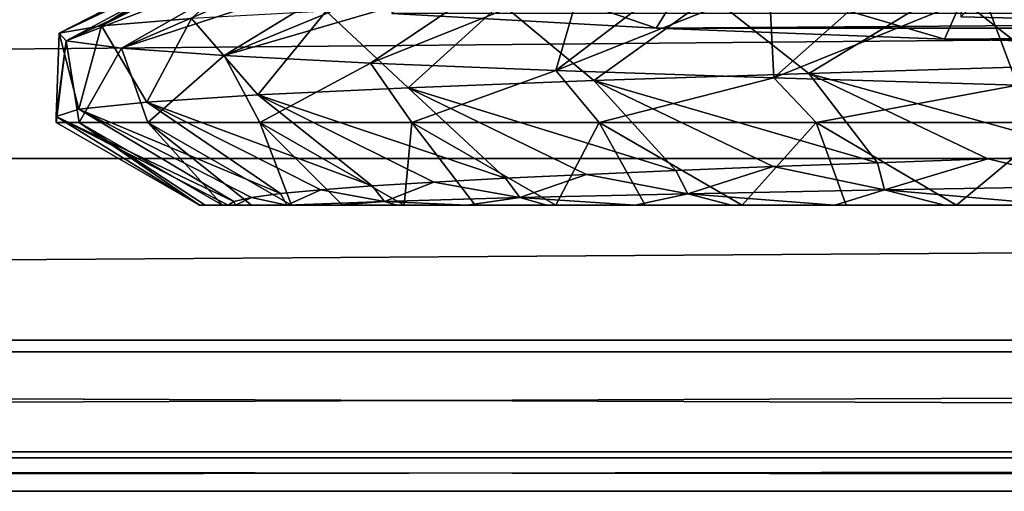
# Model space of a CAD drawing. Header units: millimetres. Extents: x -182 to 217, y -96 to 236.
# Tile 38 of 256: x -85.75 to -78.89, y -23 to -19.71. Entities that reach past the tile are written whole.
import ezdxf

# ---------------------------------------------------------------- set-up
doc = ezdxf.new("R2010")
doc.units = ezdxf.units.MM
doc.header["$LTSCALE"] = 52.148148
for name, color, linetype in [('2', 7, 'CONTINUOUS'), ('3', 7, 'CONTINUOUS'), ('465', 7, 'CONTINUOUS'), ('476', 7, 'CONTINUOUS'), ('490', 7, 'CONTINUOUS'), ('491', 7, 'CONTINUOUS'), ('492', 7, 'CONTINUOUS'), ('498', 7, 'CONTINUOUS'), ('506', 7, 'CONTINUOUS'), ('580', 7, 'CONTINUOUS'), ('626', 7, 'CONTINUOUS'), ('633', 7, 'CONTINUOUS')]:
    doc.layers.add(name, color=color, linetype=linetype)

msp = doc.modelspace()

# ---------------------------------------------------------------- linework, layer by layer
at = {"layer": '2', "color": 7, "linetype": 'CONTINUOUS', "true_color": 0xaaaaaa}
for points in [[(20, -20.6782, 10.0704), (20, -18.954, 13.0287), (-170, -20.6782, 10.0704), (20, -20.6782, 10.0704)], [(-170, -20.6782, 10.0704), (20, -18.954, 13.0287), (-170, -18.954, 13.0287), (-170, -20.6782, 10.0704)], [(20, -21.9441, 6.8888), (20, -20.6782, 10.0704), (-170, -21.9441, 6.8888), (20, -21.9441, 6.8888)], [(-170, -21.9441, 6.8888), (20, -20.6782, 10.0704), (-170, -20.6782, 10.0704), (-170, -21.9441, 6.8888)], [(20, -22.7236, 3.5547), (20, -21.9441, 6.8888), (-170, -22.7236, 3.5547), (20, -22.7236, 3.5547)], [(-170, -22.7236, 3.5547), (20, -21.9441, 6.8888), (-170, -21.9441, 6.8888), (-170, -22.7236, 3.5547)], [(20, -22.0273, -6.618), (20, -22.7657, -3.2745), (-170, -22.0273, -6.618), (20, -22.0273, -6.618)], [(-170, -22.0273, -6.618), (20, -22.7657, -3.2745), (-170, -22.7657, -3.2745), (-170, -22.0273, -6.618)], [(20, -22.9996, 0.1416), (20, -22.7236, 3.5547), (-170, -22.9996, 0.1416), (20, -22.9996, 0.1416)], [(-170, -22.9996, 0.1416), (20, -22.7236, 3.5547), (-170, -22.7236, 3.5547), (-170, -22.9996, 0.1416)], [(20, -22.7657, -3.2745), (20, -22.9996, 0.1416), (-170, -22.7657, -3.2745), (20, -22.7657, -3.2745)], [(-170, -22.7657, -3.2745), (20, -22.9996, 0.1416), (-170, -22.9996, 0.1416), (-170, -22.7657, -3.2745)]]:
    msp.add_3dface(points, dxfattribs=at)
at = {"layer": '3', "color": 7, "linetype": 'CONTINUOUS', "true_color": 0xaaaaaa}
for points in [[(20, -22.0273, -6.618), (-170, -22.0273, -6.618), (20, -13.821, -33.9316), (20, -22.0273, -6.618)], [(20, -13.821, -33.9316), (-170, -22.0273, -6.618), (-170, -13.821, -33.9316), (20, -13.821, -33.9316)]]:
    msp.add_3dface(points, dxfattribs=at)
at = {"layer": '465', "color": 7, "linetype": 'CONTINUOUS', "true_color": 0xaaaaaa}
for points in [[(-84.3, -21.003, 50), (-84.5, -21.003, 50), (-84.3377, -21.003, 48.2517), (-84.3, -21.003, 50)], [(-84.3377, -21.003, 48.2517), (-84.5, -21.003, 50), (-84.4593, -21.003, 49.122), (-84.3377, -21.003, 48.2517)], [(-84.1362, -21.003, 47.3962), (-84.3, -21.003, 50), (-84.3377, -21.003, 48.2517), (-84.1362, -21.003, 47.3962)], [(-84.2476, -21.003, 51.6866), (-84.3, -21.003, 50), (-84.1362, -21.003, 47.3962), (-84.2476, -21.003, 51.6866)], [(-83.8899, -21.003, 53.3495), (-84.2476, -21.003, 51.6866), (-84.1362, -21.003, 47.3962), (-83.8899, -21.003, 53.3495)], [(-83.8565, -21.003, 46.5631), (-83.8899, -21.003, 53.3495), (-84.1362, -21.003, 47.3962), (-83.8565, -21.003, 46.5631)], [(-83.5423, -21.003, 54.1568), (-83.8899, -21.003, 53.3495), (-83.8565, -21.003, 46.5631), (-83.5423, -21.003, 54.1568)], [(-83.501, -21.003, 45.7594), (-83.5423, -21.003, 54.1568), (-83.8565, -21.003, 46.5631), (-83.501, -21.003, 45.7594)], [(-83.1217, -21.003, 54.9283), (-83.5423, -21.003, 54.1568), (-83.501, -21.003, 45.7594), (-83.1217, -21.003, 54.9283)], [(-83.0727, -21.003, 44.9918), (-83.1217, -21.003, 54.9283), (-83.501, -21.003, 45.7594), (-83.0727, -21.003, 44.9918)], [(-82.6314, -21.003, 55.6578), (-83.1217, -21.003, 54.9283), (-83.0727, -21.003, 44.9918), (-82.6314, -21.003, 55.6578)], [(-82.5753, -21.003, 44.2673), (-82.6314, -21.003, 55.6578), (-83.0727, -21.003, 44.9918), (-82.5753, -21.003, 44.2673)], [(-82.0759, -21.003, 56.3389), (-82.6314, -21.003, 55.6578), (-82.5753, -21.003, 44.2673), (-82.0759, -21.003, 56.3389)], [(-82.0132, -21.003, 43.5918), (-82.0759, -21.003, 56.3389), (-82.5753, -21.003, 44.2673), (-82.0132, -21.003, 43.5918)], [(-81.46, -21.003, 56.9655), (-82.0759, -21.003, 56.3389), (-82.0132, -21.003, 43.5918), (-81.46, -21.003, 56.9655)], [(-81.3909, -21.003, 42.971), (-81.46, -21.003, 56.9655), (-82.0132, -21.003, 43.5918), (-81.3909, -21.003, 42.971)], [(-80.7884, -21.003, 57.5329), (-81.46, -21.003, 56.9655), (-81.3909, -21.003, 42.971), (-80.7884, -21.003, 57.5329)], [(-80.7141, -21.003, 42.4106), (-80.7884, -21.003, 57.5329), (-81.3909, -21.003, 42.971), (-80.7141, -21.003, 42.4106)], [(-80.0676, -21.003, 58.0355), (-80.7884, -21.003, 57.5329), (-80.7141, -21.003, 42.4106), (-80.0676, -21.003, 58.0355)], [(-79.9883, -21.003, 41.915), (-80.0676, -21.003, 58.0355), (-80.7141, -21.003, 42.4106), (-79.9883, -21.003, 41.915)], [(-79.3034, -21.003, 58.4694), (-80.0676, -21.003, 58.0355), (-79.9883, -21.003, 41.915), (-79.3034, -21.003, 58.4694)], [(-79.2196, -21.003, 41.4886), (-79.3034, -21.003, 58.4694), (-79.9883, -21.003, 41.915), (-79.2196, -21.003, 41.4886)], [(-78.5022, -21.003, 58.8309), (-79.3034, -21.003, 58.4694), (-79.2196, -21.003, 41.4886), (-78.5022, -21.003, 58.8309)], [(-78.4152, -21.003, 41.1351), (-78.5022, -21.003, 58.8309), (-79.2196, -21.003, 41.4886), (-78.4152, -21.003, 41.1351)]]:
    msp.add_3dface(points, dxfattribs=at)
at = {"layer": '476', "color": 7, "linetype": 'CONTINUOUS', "true_color": 0xaaaaaa}
for points in [[(-85.3387, -20.4257, 48.1669), (-84.5, -21.003, 50), (-85.5, -20.4257, 50), (-85.3387, -20.4257, 48.1669)], [(-84.4593, -21.003, 49.122), (-84.5, -21.003, 50), (-85.3387, -20.4257, 48.1669), (-84.4593, -21.003, 49.122)], [(-84.3377, -21.003, 48.2517), (-84.4593, -21.003, 49.122), (-85.3387, -20.4257, 48.1669), (-84.3377, -21.003, 48.2517)], [(-84.8599, -20.4257, 46.3899), (-84.3377, -21.003, 48.2517), (-85.3387, -20.4257, 48.1669), (-84.8599, -20.4257, 46.3899)], [(-83.8565, -21.003, 46.5631), (-84.1362, -21.003, 47.3962), (-84.8599, -20.4257, 46.3899), (-83.8565, -21.003, 46.5631)], [(-84.0782, -20.4257, 44.724), (-83.8565, -21.003, 46.5631), (-84.8599, -20.4257, 46.3899), (-84.0782, -20.4257, 44.724)], [(-84.1362, -21.003, 47.3962), (-84.3377, -21.003, 48.2517), (-84.8599, -20.4257, 46.3899), (-84.1362, -21.003, 47.3962)], [(-83.0727, -21.003, 44.9918), (-83.501, -21.003, 45.7594), (-84.0782, -20.4257, 44.724), (-83.0727, -21.003, 44.9918)], [(-83.0177, -20.4257, 43.2201), (-83.0727, -21.003, 44.9918), (-84.0782, -20.4257, 44.724), (-83.0177, -20.4257, 43.2201)], [(-83.501, -21.003, 45.7594), (-83.8565, -21.003, 46.5631), (-84.0782, -20.4257, 44.724), (-83.501, -21.003, 45.7594)], [(-82.5753, -21.003, 44.2673), (-83.0727, -21.003, 44.9918), (-83.0177, -20.4257, 43.2201), (-82.5753, -21.003, 44.2673)], [(-82.0132, -21.003, 43.5918), (-82.5753, -21.003, 44.2673), (-83.0177, -20.4257, 43.2201), (-82.0132, -21.003, 43.5918)], [(-81.7107, -20.4257, 41.9244), (-82.0132, -21.003, 43.5918), (-83.0177, -20.4257, 43.2201), (-81.7107, -20.4257, 41.9244)], [(-81.3909, -21.003, 42.971), (-82.0132, -21.003, 43.5918), (-81.7107, -20.4257, 41.9244), (-81.3909, -21.003, 42.971)], [(-80.7141, -21.003, 42.4106), (-81.3909, -21.003, 42.971), (-81.7107, -20.4257, 41.9244), (-80.7141, -21.003, 42.4106)], [(-80.1978, -20.4257, 40.8768), (-80.7141, -21.003, 42.4106), (-81.7107, -20.4257, 41.9244), (-80.1978, -20.4257, 40.8768)], [(-79.9883, -21.003, 41.915), (-80.7141, -21.003, 42.4106), (-80.1978, -20.4257, 40.8768), (-79.9883, -21.003, 41.915)], [(-79.2196, -21.003, 41.4886), (-79.9883, -21.003, 41.915), (-80.1978, -20.4257, 40.8768), (-79.2196, -21.003, 41.4886)], [(-78.5253, -20.4257, 40.1095), (-79.2196, -21.003, 41.4886), (-80.1978, -20.4257, 40.8768), (-78.5253, -20.4257, 40.1095)], [(-78.4152, -21.003, 41.1351), (-79.2196, -21.003, 41.4886), (-78.5253, -20.4257, 40.1095), (-78.4152, -21.003, 41.1351)], [(-79.7212, -20.897, 58.4549), (-78.5022, -21.003, 58.8309), (-78.1941, -20.8706, 59.1902), (-79.7212, -20.897, 58.4549)], [(-82.2658, -20.95, 56.2621), (-81.46, -21.003, 56.9655), (-81.092, -20.9235, 57.4683), (-82.2658, -20.95, 56.2621)], [(-81.46, -21.003, 56.9655), (-80.7884, -21.003, 57.5329), (-81.092, -20.9235, 57.4683), (-81.46, -21.003, 56.9655)], [(-81.092, -20.9235, 57.4683), (-80.0676, -21.003, 58.0355), (-79.7212, -20.897, 58.4549), (-81.092, -20.9235, 57.4683)], [(-80.7884, -21.003, 57.5329), (-80.0676, -21.003, 58.0355), (-81.092, -20.9235, 57.4683), (-80.7884, -21.003, 57.5329)], [(-80.0676, -21.003, 58.0355), (-79.3034, -21.003, 58.4694), (-79.7212, -20.897, 58.4549), (-80.0676, -21.003, 58.0355)], [(-79.3034, -21.003, 58.4694), (-78.5022, -21.003, 58.8309), (-79.7212, -20.897, 58.4549), (-79.3034, -21.003, 58.4694)], [(-83.8899, -21.003, 53.3495), (-83.5423, -21.003, 54.1568), (-83.2076, -20.9765, 54.8746), (-83.8899, -21.003, 53.3495)], [(-83.5423, -21.003, 54.1568), (-83.1217, -21.003, 54.9283), (-83.2076, -20.9765, 54.8746), (-83.5423, -21.003, 54.1568)], [(-83.2076, -20.9765, 54.8746), (-82.6314, -21.003, 55.6578), (-82.2658, -20.95, 56.2621), (-83.2076, -20.9765, 54.8746)], [(-83.1217, -21.003, 54.9283), (-82.6314, -21.003, 55.6578), (-83.2076, -20.9765, 54.8746), (-83.1217, -21.003, 54.9283)], [(-82.6314, -21.003, 55.6578), (-82.0759, -21.003, 56.3389), (-82.2658, -20.95, 56.2621), (-82.6314, -21.003, 55.6578)], [(-82.0759, -21.003, 56.3389), (-81.46, -21.003, 56.9655), (-82.2658, -20.95, 56.2621), (-82.0759, -21.003, 56.3389)]]:
    msp.add_3dface(points, dxfattribs=at)
at = {"layer": '490', "color": 7, "linetype": 'CONTINUOUS', "true_color": 0xaaaaaa}
for points in [[(-84.5, -21.003, 50), (-84.3, -21.003, 50), (-85.5, -20.3837, 50), (-84.5, -21.003, 50)], [(-85.5, -20.4257, 50), (-84.5, -21.003, 50), (-85.5, -20.3837, 50), (-85.5, -20.4257, 50)]]:
    msp.add_3dface(points, dxfattribs=at)
at = {"layer": '491', "color": 7, "linetype": 'CONTINUOUS', "true_color": 0xaaaaaa}
for points in [[(-83.9241, -19.1213, 52.6172), (-84.1301, -19.1482, 51.7693), (-85.1827, -19.7518, 52.5617), (-83.9241, -19.1213, 52.6172)], [(-84.5555, -19.7, 54.3524), (-83.9241, -19.1213, 52.6172), (-85.1827, -19.7518, 52.5617), (-84.5555, -19.7, 54.3524)], [(-84.1301, -19.1482, 51.7693), (-84.2558, -19.1751, 50.9061), (-85.1827, -19.7518, 52.5617), (-84.1301, -19.1482, 51.7693)], [(-84.2558, -19.1751, 50.9061), (-84.2999, -19.202, 50.0349), (-85.4775, -19.8037, 50.6872), (-84.2558, -19.1751, 50.9061)], [(-85.1827, -19.7518, 52.5617), (-84.2558, -19.1751, 50.9061), (-85.4775, -19.8037, 50.6872), (-85.1827, -19.7518, 52.5617)], [(-84.2999, -19.202, 50.0349), (-84.2623, -19.2289, 49.1633), (-85.4775, -19.8037, 50.6872), (-84.2999, -19.202, 50.0349)], [(-85.4775, -19.8037, 50.6872), (-84.2623, -19.2289, 49.1633), (-85.4301, -19.8555, 48.7906), (-85.4775, -19.8037, 50.6872)], [(-84.2623, -19.2289, 49.1633), (-84.1432, -19.2557, 48.2993), (-85.4301, -19.8555, 48.7906), (-84.2623, -19.2289, 49.1633)], [(-84.1432, -19.2557, 48.2993), (-83.9436, -19.2826, 47.45), (-85.4301, -19.8555, 48.7906), (-84.1432, -19.2557, 48.2993)], [(-85.4301, -19.8555, 48.7906), (-83.9436, -19.2826, 47.45), (-85.0422, -19.9073, 46.9334), (-85.4301, -19.8555, 48.7906)], [(-83.9436, -19.2826, 47.45), (-83.6653, -19.3095, 46.6231), (-85.0422, -19.9073, 46.9334), (-83.9436, -19.2826, 47.45)], [(-83.6653, -19.3095, 46.6231), (-83.3108, -19.3364, 45.8262), (-85.0422, -19.9073, 46.9334), (-83.6653, -19.3095, 46.6231)], [(-85.0422, -19.9073, 46.9334), (-83.3108, -19.3364, 45.8262), (-84.3263, -19.9592, 45.1762), (-85.0422, -19.9073, 46.9334)], [(-83.3108, -19.3364, 45.8262), (-82.8831, -19.3633, 45.0658), (-84.3263, -19.9592, 45.1762), (-83.3108, -19.3364, 45.8262)], [(-82.8831, -19.3633, 45.0658), (-82.3861, -19.3901, 44.3489), (-84.3263, -19.9592, 45.1762), (-82.8831, -19.3633, 45.0658)], [(-84.3263, -19.9592, 45.1762), (-82.3861, -19.3901, 44.3489), (-83.3059, -20.011, 43.5765), (-84.3263, -19.9592, 45.1762)], [(-82.3861, -19.3901, 44.3489), (-81.8242, -19.417, 43.6818), (-83.3059, -20.011, 43.5765), (-82.3861, -19.3901, 44.3489)], [(-83.3059, -20.011, 43.5765), (-81.8242, -19.417, 43.6818), (-82.0144, -20.0628, 42.1867), (-83.3059, -20.011, 43.5765)], [(-81.8242, -19.417, 43.6818), (-81.2021, -19.4439, 43.07), (-82.0144, -20.0628, 42.1867), (-81.8242, -19.417, 43.6818)], [(-81.2021, -19.4439, 43.07), (-80.5255, -19.4708, 42.5194), (-82.0144, -20.0628, 42.1867), (-81.2021, -19.4439, 43.07)], [(-82.0144, -20.0628, 42.1867), (-80.5255, -19.4708, 42.5194), (-80.4939, -20.1147, 41.052), (-82.0144, -20.0628, 42.1867)], [(-80.5255, -19.4708, 42.5194), (-79.8004, -19.4977, 42.0347), (-80.4939, -20.1147, 41.052), (-80.5255, -19.4708, 42.5194)], [(-79.8004, -19.4977, 42.0347), (-79.0328, -19.5246, 41.6199), (-80.4939, -20.1147, 41.052), (-79.8004, -19.4977, 42.0347)], [(-80.4939, -20.1147, 41.052), (-79.0328, -19.5246, 41.6199), (-78.7937, -20.1665, 40.2093), (-80.4939, -20.1147, 41.052)], [(-79.0328, -19.5246, 41.6199), (-78.23, -19.5514, 41.2789), (-78.7937, -20.1665, 40.2093), (-79.0328, -19.5246, 41.6199)], [(-79.0013, -20.6805, 58.3952), (-78.1941, -20.8706, 59.1902), (-78.1973, -20.6536, 58.7331), (-79.0013, -20.6805, 58.3952)], [(-81.176, -20.7611, 56.9532), (-81.092, -20.9235, 57.4683), (-80.4975, -20.7342, 57.5012), (-81.176, -20.7611, 56.9532)], [(-81.092, -20.9235, 57.4683), (-79.7212, -20.897, 58.4549), (-80.4975, -20.7342, 57.5012), (-81.092, -20.9235, 57.4683)], [(-80.4975, -20.7342, 57.5012), (-79.7212, -20.897, 58.4549), (-79.7704, -20.7073, 57.9833), (-80.4975, -20.7342, 57.5012)], [(-79.7704, -20.7073, 57.9833), (-79.7212, -20.897, 58.4549), (-79.0013, -20.6805, 58.3952), (-79.7704, -20.7073, 57.9833)], [(-79.7212, -20.897, 58.4549), (-78.1941, -20.8706, 59.1902), (-79.0013, -20.6805, 58.3952), (-79.7212, -20.897, 58.4549)], [(-82.3649, -20.8149, 55.6788), (-82.2658, -20.95, 56.2621), (-81.8004, -20.788, 56.3438), (-82.3649, -20.8149, 55.6788)], [(-82.2658, -20.95, 56.2621), (-81.092, -20.9235, 57.4683), (-81.8004, -20.788, 56.3438), (-82.2658, -20.95, 56.2621)], [(-81.8004, -20.788, 56.3438), (-81.092, -20.9235, 57.4683), (-81.176, -20.7611, 56.9532), (-81.8004, -20.788, 56.3438)], [(-83.6526, -20.8955, 53.4093), (-83.2076, -20.9765, 54.8746), (-83.2951, -20.8686, 54.2049), (-83.6526, -20.8955, 53.4093)], [(-83.2951, -20.8686, 54.2049), (-83.2076, -20.9765, 54.8746), (-82.8645, -20.8418, 54.9638), (-83.2951, -20.8686, 54.2049)], [(-83.2076, -20.9765, 54.8746), (-82.2658, -20.95, 56.2621), (-82.8645, -20.8418, 54.9638), (-83.2076, -20.9765, 54.8746)], [(-82.8645, -20.8418, 54.9638), (-82.2658, -20.95, 56.2621), (-82.3649, -20.8149, 55.6788), (-82.8645, -20.8418, 54.9638)], [(-84.1367, -20.9493, 51.735), (-83.8899, -21.003, 53.3495), (-83.9339, -20.9224, 52.5836), (-84.1367, -20.9493, 51.735)], [(-83.9339, -20.9224, 52.5836), (-83.8899, -21.003, 53.3495), (-83.6526, -20.8955, 53.4093), (-83.9339, -20.9224, 52.5836)], [(-83.8899, -21.003, 53.3495), (-83.2076, -20.9765, 54.8746), (-83.6526, -20.8955, 53.4093), (-83.8899, -21.003, 53.3495)], [(-84.3, -21.003, 50), (-84.2476, -21.003, 51.6866), (-84.2591, -20.9762, 50.8715), (-84.3, -21.003, 50)], [(-84.2591, -20.9762, 50.8715), (-84.2476, -21.003, 51.6866), (-84.1367, -20.9493, 51.735), (-84.2591, -20.9762, 50.8715)], [(-84.2476, -21.003, 51.6866), (-83.8899, -21.003, 53.3495), (-84.1367, -20.9493, 51.735), (-84.2476, -21.003, 51.6866)]]:
    msp.add_3dface(points, dxfattribs=at)
at = {"layer": '492', "color": 7, "linetype": 'CONTINUOUS', "true_color": 0xaaaaaa}
for points in [[(-80.25, -20.0837, 59.0933), (-78.1973, -20.6536, 58.7331), (-78.5912, -20.0337, 59.8668), (-80.25, -20.0837, 59.0933)], [(-81.7493, -20.1337, 58.0434), (-79.7704, -20.7073, 57.9833), (-80.25, -20.0837, 59.0933), (-81.7493, -20.1337, 58.0434)], [(-79.7704, -20.7073, 57.9833), (-79.0013, -20.6805, 58.3952), (-80.25, -20.0837, 59.0933), (-79.7704, -20.7073, 57.9833)], [(-79.0013, -20.6805, 58.3952), (-78.1973, -20.6536, 58.7331), (-80.25, -20.0837, 59.0933), (-79.0013, -20.6805, 58.3952)], [(-84.0932, -20.2337, 55.2501), (-82.3649, -20.8149, 55.6788), (-83.0435, -20.1837, 56.7492), (-84.0932, -20.2337, 55.2501)], [(-83.0435, -20.1837, 56.7492), (-81.176, -20.7611, 56.9532), (-81.7493, -20.1337, 58.0434), (-83.0435, -20.1837, 56.7492)], [(-82.3649, -20.8149, 55.6788), (-81.8004, -20.788, 56.3438), (-83.0435, -20.1837, 56.7492), (-82.3649, -20.8149, 55.6788)], [(-81.8004, -20.788, 56.3438), (-81.176, -20.7611, 56.9532), (-83.0435, -20.1837, 56.7492), (-81.8004, -20.788, 56.3438)], [(-81.176, -20.7611, 56.9532), (-80.4975, -20.7342, 57.5012), (-81.7493, -20.1337, 58.0434), (-81.176, -20.7611, 56.9532)], [(-80.4975, -20.7342, 57.5012), (-79.7704, -20.7073, 57.9833), (-81.7493, -20.1337, 58.0434), (-80.4975, -20.7342, 57.5012)], [(-84.8668, -20.2837, 53.5912), (-83.2951, -20.8686, 54.2049), (-84.0932, -20.2337, 55.2501), (-84.8668, -20.2837, 53.5912)], [(-83.2951, -20.8686, 54.2049), (-82.8645, -20.8418, 54.9638), (-84.0932, -20.2337, 55.2501), (-83.2951, -20.8686, 54.2049)], [(-82.8645, -20.8418, 54.9638), (-82.3649, -20.8149, 55.6788), (-84.0932, -20.2337, 55.2501), (-82.8645, -20.8418, 54.9638)], [(-85.3405, -20.3337, 51.8232), (-83.9339, -20.9224, 52.5836), (-84.8668, -20.2837, 53.5912), (-85.3405, -20.3337, 51.8232)], [(-83.9339, -20.9224, 52.5836), (-83.6526, -20.8955, 53.4093), (-84.8668, -20.2837, 53.5912), (-83.9339, -20.9224, 52.5836)], [(-83.6526, -20.8955, 53.4093), (-83.2951, -20.8686, 54.2049), (-84.8668, -20.2837, 53.5912), (-83.6526, -20.8955, 53.4093)], [(-85.5, -20.3837, 50), (-84.2591, -20.9762, 50.8715), (-85.3405, -20.3337, 51.8232), (-85.5, -20.3837, 50)], [(-85.5, -20.3837, 50), (-84.3, -21.003, 50), (-84.2591, -20.9762, 50.8715), (-85.5, -20.3837, 50)], [(-84.2591, -20.9762, 50.8715), (-84.1367, -20.9493, 51.735), (-85.3405, -20.3337, 51.8232), (-84.2591, -20.9762, 50.8715)], [(-84.1367, -20.9493, 51.735), (-83.9339, -20.9224, 52.5836), (-85.3405, -20.3337, 51.8232), (-84.1367, -20.9493, 51.735)]]:
    msp.add_3dface(points, dxfattribs=at)
at = {"layer": '498', "color": 7, "linetype": 'CONTINUOUS', "true_color": 0xaaaaaa}
for points in [[(-81.3137, -19.7685, 88.7665), (-66.842, -19.6659, 89.9383), (-83.158, -19.6659, 89.9383), (-81.3137, -19.7685, 88.7665)], [(-68.6863, -19.7685, 88.7665), (-66.842, -19.6659, 89.9383), (-81.3137, -19.7685, 88.7665), (-68.6863, -19.7685, 88.7665)], [(-79.3037, -19.8437, 87.9067), (-68.6863, -19.7685, 88.7665), (-81.3137, -19.7685, 88.7665), (-79.3037, -19.8437, 87.9067)], [(-70.6963, -19.8437, 87.9067), (-68.6863, -19.7685, 88.7665), (-79.3037, -19.8437, 87.9067), (-70.6963, -19.8437, 87.9067)], [(-77.1805, -19.8896, 87.3816), (-70.6963, -19.8437, 87.9067), (-79.3037, -19.8437, 87.9067), (-77.1805, -19.8896, 87.3816)]]:
    msp.add_3dface(points, dxfattribs=at)
at = {"layer": '506', "color": 7, "linetype": 'CONTINUOUS', "true_color": 0xaaaaaa}
for points in [[(-77.1272, -3.3427, 87.1976), (-79.1898, -3.2945, 87.7482), (-77.1272, -19.7374, 88.632), (-77.1272, -3.3427, 87.1976)], [(-77.1272, -19.7374, 88.632), (-79.1898, -3.2945, 87.7482), (-79.1898, -19.6892, 89.1825), (-77.1272, -19.7374, 88.632)]]:
    msp.add_3dface(points, dxfattribs=at)
at = {"layer": '580', "linetype": 'CONTINUOUS'}
msp.add_3dface([(-77.1272, -19.7374, 88.632), (-79.1898, -19.6892, 89.1825), (-77.1272, -17.6345, 112.6679), (-77.1272, -19.7374, 88.632)], dxfattribs=at)
at = {"layer": '626', "color": 7, "linetype": 'CONTINUOUS', "true_color": 0xaaaaaa}
for points in [[(-79.2778, -19.4926, 59.5891), (-80.9335, -19.5445, 58.6627), (-80.25, -20.0837, 59.0933), (-79.2778, -19.4926, 59.5891)], [(-79.2778, -19.4926, 59.5891), (-80.25, -20.0837, 59.0933), (-78.5912, -20.0337, 59.8668), (-79.2778, -19.4926, 59.5891)], [(-77.4824, -19.4408, 60.2023), (-79.2778, -19.4926, 59.5891), (-78.5912, -20.0337, 59.8668), (-77.4824, -19.4408, 60.2023)], [(-80.9335, -19.5445, 58.6627), (-82.3957, -19.5963, 57.4534), (-81.7493, -20.1337, 58.0434), (-80.9335, -19.5445, 58.6627)], [(-80.9335, -19.5445, 58.6627), (-81.7493, -20.1337, 58.0434), (-80.25, -20.0837, 59.0933), (-80.9335, -19.5445, 58.6627)], [(-82.3957, -19.5963, 57.4534), (-83.6163, -19.6481, 56.0008), (-83.0435, -20.1837, 56.7492), (-82.3957, -19.5963, 57.4534)], [(-82.3957, -19.5963, 57.4534), (-83.0435, -20.1837, 56.7492), (-81.7493, -20.1337, 58.0434), (-82.3957, -19.5963, 57.4534)], [(-84.5555, -19.7, 54.3524), (-85.1827, -19.7518, 52.5617), (-84.8668, -20.2837, 53.5912), (-84.5555, -19.7, 54.3524)], [(-84.5555, -19.7, 54.3524), (-84.8668, -20.2837, 53.5912), (-84.0932, -20.2337, 55.2501), (-84.5555, -19.7, 54.3524)], [(-83.6163, -19.6481, 56.0008), (-84.5555, -19.7, 54.3524), (-84.0932, -20.2337, 55.2501), (-83.6163, -19.6481, 56.0008)], [(-83.6163, -19.6481, 56.0008), (-84.0932, -20.2337, 55.2501), (-83.0435, -20.1837, 56.7492), (-83.6163, -19.6481, 56.0008)], [(-85.1827, -19.7518, 52.5617), (-85.4775, -19.8037, 50.6872), (-85.3405, -20.3337, 51.8232), (-85.1827, -19.7518, 52.5617)], [(-85.1827, -19.7518, 52.5617), (-85.3405, -20.3337, 51.8232), (-84.8668, -20.2837, 53.5912), (-85.1827, -19.7518, 52.5617)], [(-85.5, -20.3837, 50), (-85.4775, -19.8037, 50.6872), (-85.4301, -19.8555, 48.7906), (-85.5, -20.3837, 50)], [(-85.4775, -19.8037, 50.6872), (-85.5, -20.3837, 50), (-85.3405, -20.3337, 51.8232), (-85.4775, -19.8037, 50.6872)], [(-85.3387, -20.4257, 48.1669), (-85.5, -20.4257, 50), (-85.4301, -19.8555, 48.7906), (-85.3387, -20.4257, 48.1669)], [(-85.5, -20.4257, 50), (-85.5, -20.3837, 50), (-85.4301, -19.8555, 48.7906), (-85.5, -20.4257, 50)], [(-85.3387, -20.4257, 48.1669), (-85.4301, -19.8555, 48.7906), (-85.0422, -19.9073, 46.9334), (-85.3387, -20.4257, 48.1669)], [(-84.8599, -20.4257, 46.3899), (-85.3387, -20.4257, 48.1669), (-85.0422, -19.9073, 46.9334), (-84.8599, -20.4257, 46.3899)], [(-84.8599, -20.4257, 46.3899), (-85.0422, -19.9073, 46.9334), (-84.3263, -19.9592, 45.1762), (-84.8599, -20.4257, 46.3899)], [(-84.0782, -20.4257, 44.724), (-84.8599, -20.4257, 46.3899), (-84.3263, -19.9592, 45.1762), (-84.0782, -20.4257, 44.724)], [(-84.0782, -20.4257, 44.724), (-84.3263, -19.9592, 45.1762), (-83.3059, -20.011, 43.5765), (-84.0782, -20.4257, 44.724)], [(-83.0177, -20.4257, 43.2201), (-84.0782, -20.4257, 44.724), (-83.3059, -20.011, 43.5765), (-83.0177, -20.4257, 43.2201)], [(-83.0177, -20.4257, 43.2201), (-83.3059, -20.011, 43.5765), (-82.0144, -20.0628, 42.1867), (-83.0177, -20.4257, 43.2201)], [(-81.7107, -20.4257, 41.9244), (-83.0177, -20.4257, 43.2201), (-82.0144, -20.0628, 42.1867), (-81.7107, -20.4257, 41.9244)], [(-81.7107, -20.4257, 41.9244), (-82.0144, -20.0628, 42.1867), (-80.4939, -20.1147, 41.052), (-81.7107, -20.4257, 41.9244)], [(-80.1978, -20.4257, 40.8768), (-81.7107, -20.4257, 41.9244), (-80.4939, -20.1147, 41.052), (-80.1978, -20.4257, 40.8768)], [(-80.1978, -20.4257, 40.8768), (-80.4939, -20.1147, 41.052), (-78.7937, -20.1665, 40.2093), (-80.1978, -20.4257, 40.8768)], [(-78.5253, -20.4257, 40.1095), (-80.1978, -20.4257, 40.8768), (-78.7937, -20.1665, 40.2093), (-78.5253, -20.4257, 40.1095)]]:
    msp.add_3dface(points, dxfattribs=at)
at = {"layer": '633', "color": 7, "linetype": 'CONTINUOUS', "true_color": 0xaaaaaa}
for points in [[(-81.3137, -19.7685, 88.7665), (-83.158, -19.6659, 89.9383), (-82.8503, -19.2407, 89.0622), (-81.3137, -19.7685, 88.7665)], [(-81.3137, -19.7685, 88.7665), (-82.8503, -19.2407, 89.0622), (-81.0447, -19.331, 88.0303), (-81.3137, -19.7685, 88.7665)], [(-79.3037, -19.8437, 87.9067), (-81.3137, -19.7685, 88.7665), (-81.0447, -19.331, 88.0303), (-79.3037, -19.8437, 87.9067)], [(-79.3037, -19.8437, 87.9067), (-81.0447, -19.331, 88.0303), (-79.1055, -19.3969, 87.2765), (-79.3037, -19.8437, 87.9067)], [(-77.1805, -19.8896, 87.3816), (-79.3037, -19.8437, 87.9067), (-79.1055, -19.3969, 87.2765), (-77.1805, -19.8896, 87.3816)], [(-77.1805, -19.8896, 87.3816), (-79.1055, -19.3969, 87.2765), (-77.0756, -19.4371, 86.8175), (-77.1805, -19.8896, 87.3816)]]:
    msp.add_3dface(points, dxfattribs=at)

doc.saveas('drawing.dxf')
